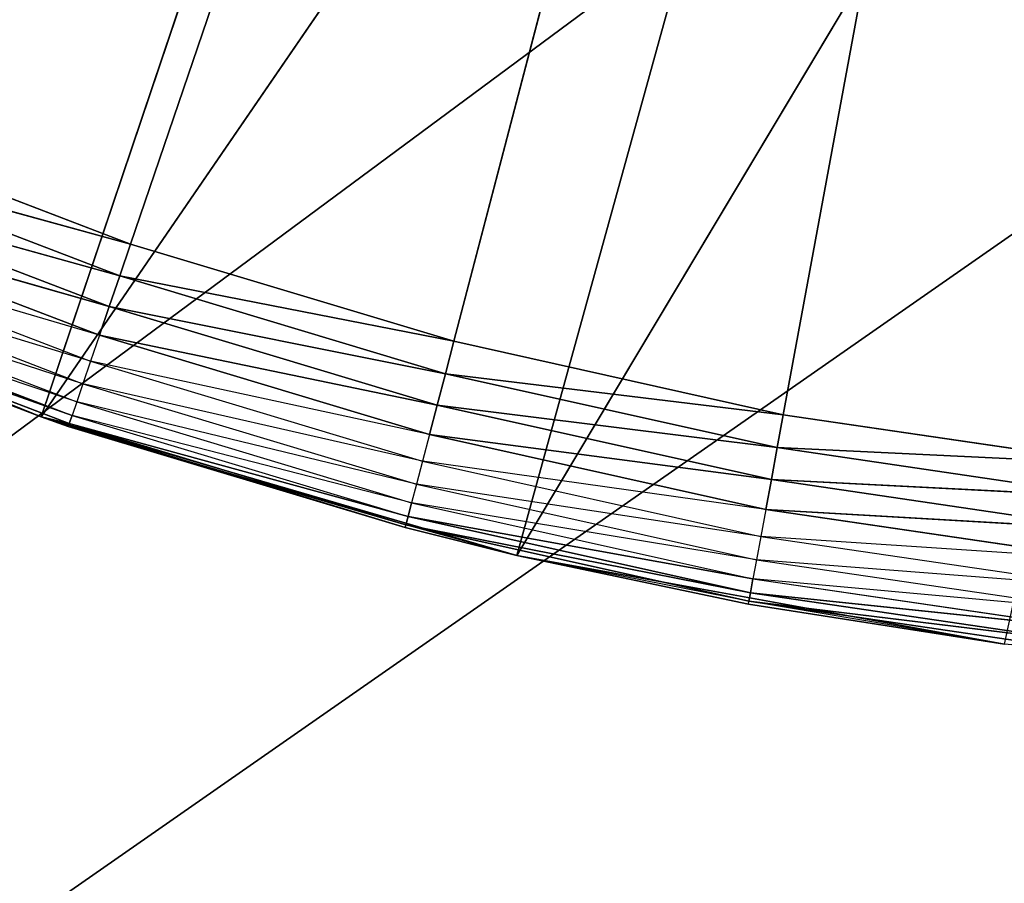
# Model space of a CAD drawing. Header units: centimetres. Extents: x 0.1 to 22.3, y 0.1 to 22.3.
# Tile 53 of 256: x 1.521 to 1.6232, y 1.1451 to 1.2348. Entities that reach past the tile are written whole.
import ezdxf

# ---------------------------------------------------------------- set-up
doc = ezdxf.new("R2010")
doc.units = ezdxf.units.CM
doc.header["$LTSCALE"] = 2.54
doc.layers.get('0').update_dxf_attribs({"true_color": 0xff5454})

# ---------------------------------------------------------------- blocks, each defined once
blk = doc.blocks.new('Kosz na _mieci DELLA.STL')
at = {"color": 0}
for p, q in [((0.33747, 0.3158, 47.35), (3.46383, 2.63099, 47.35)), ((0.33747, 0.3158, 47.35), (3.46383, 2.63099, 47.35)), ((3.46383, 2.63099, 47.25), (0.33747, 0.3158, 47.25)), ((3.46383, 2.63099, 47.25), (0.33747, 0.3158, 47.25)), ((3.63747, 2.6158, 47.35), (0.33747, 0.3158, 47.35)), ((3.63747, 2.6158, 47.35), (0.33747, 0.3158, 47.35)), ((3.63747, 2.6158, 47.25), (0.33747, 0.3158, 47.25)), ((3.63747, 2.6158, 47.25), (0.33747, 0.3158, 47.25)), ((1.53249, 1.21151, 15.55), (1.68747, 1.6658, 15.55)), ((1.53249, 1.21151, 15.55), (1.68747, 1.6658, 15.55)), ((1.68747, 1.6658, 15.55), (1.56607, 1.20141, 15.55)), ((1.68747, 1.6658, 15.55), (1.56607, 1.20141, 15.55)), ((1.60029, 1.19379, 15.55), (1.68747, 1.6658, 15.55)), ((1.60029, 1.19379, 15.55), (1.68747, 1.6658, 15.55)), ((1.5232, 1.19356, 15.75), (1.57115, 1.3357, 15.75)), ((1.5232, 1.19356, 15.75), (1.57115, 1.3357, 15.75)), ((1.5232, 1.19356, 15.75), (1.6126, 1.3239, 15.75)), ((1.5232, 1.19356, 15.75), (1.6126, 1.3239, 15.75)), ((1.57263, 1.17917, 15.75), (1.6126, 1.3239, 15.75)), ((1.57263, 1.17917, 15.75), (1.6126, 1.3239, 15.75)), ((1.57263, 1.17917, 15.75), (1.65518, 1.31729, 15.75)), ((1.57263, 1.17917, 15.75), (1.65518, 1.31729, 15.75)), ((1.53249, 1.21151, 15.55), (1.49974, 1.22403, 15.55)), ((1.53249, 1.21151, 15.55), (1.49974, 1.22403, 15.55)), ((1.49839, 1.22084, 15.5503), (1.53137, 1.20822, 15.5503)), ((1.53249, 1.21151, 15.55), (1.49839, 1.22084, 15.5503)), ((1.53249, 1.21151, 15.55), (1.49839, 1.22084, 15.5503)), ((1.49839, 1.22084, 15.5503), (1.53137, 1.20822, 15.5503)), ((1.49707, 1.21774, 15.55121), (1.53028, 1.20504, 15.55121)), ((1.53137, 1.20822, 15.5503), (1.49707, 1.21774, 15.55121)), ((1.53137, 1.20822, 15.5503), (1.49707, 1.21774, 15.55121)), ((1.49707, 1.21774, 15.55121), (1.53028, 1.20504, 15.55121)), ((1.53028, 1.20504, 15.55121), (1.49583, 1.21483, 15.55268)), ((1.53028, 1.20504, 15.55121), (1.49583, 1.21483, 15.55268)), ((1.49583, 1.21483, 15.55268), (1.52926, 1.20205, 15.55268)), ((1.5232, 1.19356, 15.75), (1.47552, 1.21295, 15.75)), ((1.5232, 1.19356, 15.75), (1.47552, 1.21295, 15.75)), ((1.49472, 1.2122, 15.55468), (1.52834, 1.19934, 15.55468)), ((1.52926, 1.20205, 15.55268), (1.49472, 1.2122, 15.55468)), ((1.53249, 1.21151, 15.55), (1.53137, 1.20822, 15.5503)), ((1.53249, 1.21151, 15.55), (1.53137, 1.20822, 15.5503)), ((1.56607, 1.20141, 15.55), (1.53249, 1.21151, 15.55)), ((1.56607, 1.20141, 15.55), (1.53249, 1.21151, 15.55)), ((1.49375, 1.20993, 15.55714), (1.52755, 1.19701, 15.55714)), ((1.52834, 1.19934, 15.55468), (1.49375, 1.20993, 15.55714)), ((1.49297, 1.20809, 15.56), (1.5269, 1.19512, 15.56)), ((1.52755, 1.19701, 15.55714), (1.49297, 1.20809, 15.56)), ((1.53137, 1.20822, 15.5503), (1.53028, 1.20504, 15.55121)), ((1.53137, 1.20822, 15.5503), (1.53028, 1.20504, 15.55121)), ((1.53137, 1.20822, 15.5503), (1.56519, 1.19805, 15.5503)), ((1.56607, 1.20141, 15.55), (1.53137, 1.20822, 15.5503)), ((1.56607, 1.20141, 15.55), (1.53137, 1.20822, 15.5503)), ((1.53137, 1.20822, 15.5503), (1.56519, 1.19805, 15.5503)), ((1.5269, 1.19512, 15.56), (1.49239, 1.20674, 15.56316)), ((1.49239, 1.20674, 15.56316), (1.52642, 1.19372, 15.56316)), ((1.5232, 1.19356, 15.57), (1.49204, 1.20591, 15.56653)), ((1.49204, 1.20591, 15.56653), (1.52613, 1.19287, 15.56653)), ((1.52642, 1.19372, 15.56316), (1.49204, 1.20591, 15.56653)), ((1.52642, 1.19372, 15.56316), (1.49204, 1.20591, 15.56653)), ((1.49204, 1.20591, 15.56653), (1.52613, 1.19287, 15.56653)), ((1.5232, 1.19356, 15.75), (1.49192, 1.20563, 15.57)), ((1.49192, 1.20563, 15.57), (1.5232, 1.19356, 15.57)), ((1.5232, 1.19356, 15.75), (1.49192, 1.20563, 15.57)), ((1.53028, 1.20504, 15.55121), (1.52926, 1.20205, 15.55268)), ((1.53028, 1.20504, 15.55121), (1.52926, 1.20205, 15.55268)), ((1.53028, 1.20504, 15.55121), (1.56434, 1.19479, 15.55121)), ((1.56519, 1.19805, 15.5503), (1.53028, 1.20504, 15.55121)), ((1.56519, 1.19805, 15.5503), (1.53028, 1.20504, 15.55121)), ((1.53028, 1.20504, 15.55121), (1.56434, 1.19479, 15.55121)), ((1.52926, 1.20205, 15.55268), (1.52834, 1.19934, 15.55468)), ((1.56434, 1.19479, 15.55121), (1.52926, 1.20205, 15.55268)), ((1.56434, 1.19479, 15.55121), (1.52926, 1.20205, 15.55268)), ((1.52926, 1.20205, 15.55268), (1.56354, 1.19173, 15.55268)), ((1.56607, 1.20141, 15.55), (1.56519, 1.19805, 15.5503)), ((1.56607, 1.20141, 15.55), (1.56519, 1.19805, 15.5503)), ((1.60029, 1.19379, 15.55), (1.56607, 1.20141, 15.55)), ((1.60029, 1.19379, 15.55), (1.56607, 1.20141, 15.55)), ((1.52834, 1.19934, 15.55468), (1.52755, 1.19701, 15.55714)), ((1.52834, 1.19934, 15.55468), (1.56281, 1.18897, 15.55468)), ((1.56354, 1.19173, 15.55268), (1.52834, 1.19934, 15.55468)), ((1.56519, 1.19805, 15.5503), (1.56434, 1.19479, 15.55121)), ((1.56519, 1.19805, 15.5503), (1.56434, 1.19479, 15.55121)), ((1.56519, 1.19805, 15.5503), (1.59966, 1.19037, 15.5503)), ((1.60029, 1.19379, 15.55), (1.56519, 1.19805, 15.5503)), ((1.60029, 1.19379, 15.55), (1.56519, 1.19805, 15.5503)), ((1.56519, 1.19805, 15.5503), (1.59966, 1.19037, 15.5503)), ((1.52755, 1.19701, 15.55714), (1.5269, 1.19512, 15.56)), ((1.52755, 1.19701, 15.55714), (1.56219, 1.18659, 15.55714)), ((1.56281, 1.18897, 15.55468), (1.52755, 1.19701, 15.55714)), ((1.5269, 1.19512, 15.56), (1.52642, 1.19372, 15.56316)), ((1.5269, 1.19512, 15.56), (1.56169, 1.18465, 15.56)), ((1.56219, 1.18659, 15.55714), (1.5269, 1.19512, 15.56)), ((1.56434, 1.19479, 15.55121), (1.56354, 1.19173, 15.55268)), ((1.56434, 1.19479, 15.55121), (1.56354, 1.19173, 15.55268)), ((1.56434, 1.19479, 15.55121), (1.59905, 1.18706, 15.55121)), ((1.59966, 1.19037, 15.5503), (1.56434, 1.19479, 15.55121)), ((1.59966, 1.19037, 15.5503), (1.56434, 1.19479, 15.55121)), ((1.56434, 1.19479, 15.55121), (1.59905, 1.18706, 15.55121)), ((1.5232, 1.19356, 15.57), (1.5232, 1.19356, 15.75)), ((1.5232, 1.19356, 15.57), (1.52603, 1.19258, 15.57)), ((1.52603, 1.19258, 15.57), (1.5232, 1.19356, 15.75)), ((1.5232, 1.19356, 15.57), (1.5232, 1.19356, 15.75)), ((1.52603, 1.19258, 15.57), (1.5232, 1.19356, 15.75)), ((1.56101, 1.18206, 15.57), (1.5232, 1.19356, 15.75)), ((1.56101, 1.18206, 15.57), (1.5232, 1.19356, 15.75)), ((1.57263, 1.17917, 15.75), (1.5232, 1.19356, 15.75)), ((1.57263, 1.17917, 15.75), (1.5232, 1.19356, 15.75)), ((1.5232, 1.19356, 15.57), (1.52613, 1.19287, 15.56653)), ((1.52642, 1.19372, 15.56316), (1.52613, 1.19287, 15.56653)), ((1.52642, 1.19372, 15.56316), (1.52613, 1.19287, 15.56653)), ((1.56169, 1.18465, 15.56), (1.52642, 1.19372, 15.56316)), ((1.52642, 1.19372, 15.56316), (1.56131, 1.18323, 15.56316)), ((1.60029, 1.19379, 15.55), (1.59966, 1.19037, 15.5503)), ((1.60029, 1.19379, 15.55), (1.59966, 1.19037, 15.5503)), ((1.63498, 1.18868, 15.55), (1.60029, 1.19379, 15.55)), ((1.63498, 1.18868, 15.55), (1.60029, 1.19379, 15.55)), ((1.52603, 1.19258, 15.57), (1.52613, 1.19287, 15.56653)), ((1.52603, 1.19258, 15.57), (1.56101, 1.18206, 15.57)), ((1.52603, 1.19258, 15.57), (1.56101, 1.18206, 15.57)), ((1.52603, 1.19258, 15.57), (1.56108, 1.18235, 15.56653)), ((1.52603, 1.19258, 15.57), (1.56108, 1.18235, 15.56653)), ((1.52613, 1.19287, 15.56653), (1.56108, 1.18235, 15.56653)), ((1.56131, 1.18323, 15.56316), (1.52613, 1.19287, 15.56653)), ((1.56131, 1.18323, 15.56316), (1.52613, 1.19287, 15.56653)), ((1.52613, 1.19287, 15.56653), (1.56108, 1.18235, 15.56653)), ((1.56354, 1.19173, 15.55268), (1.56281, 1.18897, 15.55468)), ((1.59905, 1.18706, 15.55121), (1.56354, 1.19173, 15.55268)), ((1.59905, 1.18706, 15.55121), (1.56354, 1.19173, 15.55268)), ((1.56354, 1.19173, 15.55268), (1.59847, 1.18395, 15.55268)), ((1.59966, 1.19037, 15.5503), (1.59905, 1.18706, 15.55121)), ((1.59966, 1.19037, 15.5503), (1.59905, 1.18706, 15.55121)), ((1.59966, 1.19037, 15.5503), (1.6346, 1.18523, 15.5503)), ((1.63498, 1.18868, 15.55), (1.59966, 1.19037, 15.5503)), ((1.63498, 1.18868, 15.55), (1.59966, 1.19037, 15.5503)), ((1.59966, 1.19037, 15.5503), (1.6346, 1.18523, 15.5503)), ((1.56281, 1.18897, 15.55468), (1.56219, 1.18659, 15.55714)), ((1.56281, 1.18897, 15.55468), (1.59795, 1.18114, 15.55468)), ((1.59847, 1.18395, 15.55268), (1.56281, 1.18897, 15.55468)), ((1.56219, 1.18659, 15.55714), (1.56169, 1.18465, 15.56)), ((1.56219, 1.18659, 15.55714), (1.59751, 1.17872, 15.55714)), ((1.59795, 1.18114, 15.55468), (1.56219, 1.18659, 15.55714)), ((1.59905, 1.18706, 15.55121), (1.59847, 1.18395, 15.55268)), ((1.59905, 1.18706, 15.55121), (1.59847, 1.18395, 15.55268)), ((1.59905, 1.18706, 15.55121), (1.63423, 1.18188, 15.55121)), ((1.6346, 1.18523, 15.5503), (1.59905, 1.18706, 15.55121)), ((1.6346, 1.18523, 15.5503), (1.59905, 1.18706, 15.55121)), ((1.59905, 1.18706, 15.55121), (1.63423, 1.18188, 15.55121)), ((1.56169, 1.18465, 15.56), (1.56131, 1.18323, 15.56316)), ((1.59751, 1.17872, 15.55714), (1.56169, 1.18465, 15.56)), ((1.56169, 1.18465, 15.56), (1.59714, 1.17675, 15.56)), ((1.56131, 1.18323, 15.56316), (1.56108, 1.18235, 15.56653)), ((1.56131, 1.18323, 15.56316), (1.56108, 1.18235, 15.56653)), ((1.56131, 1.18323, 15.56316), (1.59688, 1.1753, 15.56316)), ((1.59714, 1.17675, 15.56), (1.56131, 1.18323, 15.56316)), ((1.59714, 1.17675, 15.56), (1.56131, 1.18323, 15.56316)), ((1.56131, 1.18323, 15.56316), (1.59688, 1.1753, 15.56316)), ((1.59847, 1.18395, 15.55268), (1.59795, 1.18114, 15.55468)), ((1.63423, 1.18188, 15.55121), (1.59847, 1.18395, 15.55268)), ((1.63423, 1.18188, 15.55121), (1.59847, 1.18395, 15.55268)), ((1.59847, 1.18395, 15.55268), (1.63388, 1.17874, 15.55268)), ((1.56101, 1.18206, 15.57), (1.56108, 1.18235, 15.56653)), ((1.57263, 1.17917, 15.57), (1.56108, 1.18235, 15.56653)), ((1.56108, 1.18235, 15.56653), (1.59671, 1.17442, 15.56653)), ((1.59688, 1.1753, 15.56316), (1.56108, 1.18235, 15.56653)), ((1.59688, 1.1753, 15.56316), (1.56108, 1.18235, 15.56653)), ((1.56108, 1.18235, 15.56653), (1.59671, 1.17442, 15.56653)), ((1.56101, 1.18206, 15.57), (1.57263, 1.17917, 15.75)), ((1.56101, 1.18206, 15.57), (1.57263, 1.17917, 15.75)), ((1.56101, 1.18206, 15.57), (1.57263, 1.17917, 15.57)), ((1.59795, 1.18114, 15.55468), (1.59751, 1.17872, 15.55714)), ((1.59795, 1.18114, 15.55468), (1.63357, 1.1759, 15.55468)), ((1.63388, 1.17874, 15.55268), (1.59795, 1.18114, 15.55468)), ((1.62328, 1.16994, 15.75), (1.57263, 1.17917, 15.75)), ((1.57263, 1.17917, 15.75), (1.59666, 1.17412, 15.57)), ((1.57263, 1.17917, 15.75), (1.59666, 1.17412, 15.57)), ((1.57263, 1.17917, 15.75), (1.57263, 1.17917, 15.57)), ((1.57263, 1.17917, 15.57), (1.59666, 1.17412, 15.57)), ((1.57263, 1.17917, 15.75), (1.57263, 1.17917, 15.57)), ((1.62328, 1.16994, 15.75), (1.57263, 1.17917, 15.75)), ((1.59671, 1.17442, 15.56653), (1.57263, 1.17917, 15.57)), ((1.59751, 1.17872, 15.55714), (1.59714, 1.17675, 15.56)), ((1.59751, 1.17872, 15.55714), (1.6333, 1.17345, 15.55714)), ((1.63357, 1.1759, 15.55468), (1.59751, 1.17872, 15.55714)), ((1.59714, 1.17675, 15.56), (1.59688, 1.1753, 15.56316)), ((1.59714, 1.17675, 15.56), (1.59688, 1.1753, 15.56316)), ((1.6333, 1.17345, 15.55714), (1.59714, 1.17675, 15.56)), ((1.59714, 1.17675, 15.56), (1.63308, 1.17146, 15.56)), ((1.59688, 1.1753, 15.56316), (1.59671, 1.17442, 15.56653)), ((1.59688, 1.1753, 15.56316), (1.59671, 1.17442, 15.56653)), ((1.59688, 1.1753, 15.56316), (1.63292, 1.17, 15.56316)), ((1.63308, 1.17146, 15.56), (1.59688, 1.1753, 15.56316)), ((1.63308, 1.17146, 15.56), (1.59688, 1.1753, 15.56316)), ((1.59688, 1.1753, 15.56316), (1.63292, 1.17, 15.56316)), ((1.59666, 1.17412, 15.57), (1.59671, 1.17442, 15.56653)), ((1.62328, 1.16994, 15.75), (1.59666, 1.17412, 15.57)), ((1.59666, 1.17412, 15.57), (1.62328, 1.16994, 15.57)), ((1.62328, 1.16994, 15.75), (1.59666, 1.17412, 15.57)), ((1.62328, 1.16994, 15.57), (1.59671, 1.17442, 15.56653)), ((1.59671, 1.17442, 15.56653), (1.63282, 1.1691, 15.56653)), ((1.63292, 1.17, 15.56316), (1.59671, 1.17442, 15.56653)), ((1.63292, 1.17, 15.56316), (1.59671, 1.17442, 15.56653)), ((1.59671, 1.17442, 15.56653), (1.63282, 1.1691, 15.56653))]:
    blk.add_line(p, q, dxfattribs=at)
mesh = blk.add_polyface(dxfattribs=at)
corners = [(2.63747, 3.6158, 47.35), (0.33747, 22.1158, 47.35), (0.33747, 0.3158, 47.35)]
mesh.append_faces([[corners[k] for k in face] for face in [(0, 1, 2)]], dxfattribs={"color": 0})
mesh = blk.add_polyface(dxfattribs=at)
corners = [(2.63747, 18.8158, 47.25), (0.33747, 0.3158, 47.25), (0.33747, 22.1158, 47.25)]
mesh.append_faces([[corners[k] for k in face] for face in [(0, 1, 2)]], dxfattribs={"color": 0})
mesh = blk.add_polyface(dxfattribs=at)
corners = [(21.83747, 0.6158, 15.75), (0.63747, 0.6158, 15.75), (21.83747, 21.8158, 15.75)]
mesh.append_faces([[corners[k] for k in face] for face in [(0, 1, 2)]], dxfattribs={"color": 0})
mesh = blk.add_polyface(dxfattribs=at)
corners = [(21.83747, 21.8158, 15.75), (0.63747, 0.6158, 15.75), (0.63747, 21.8158, 15.75)]
mesh.append_faces([[corners[k] for k in face] for face in [(0, 1, 2)]], dxfattribs={"color": 0})
mesh = blk.add_polyface(dxfattribs=at)
corners = [(21.83747, 0.6158, 15.95), (0.63747, 21.8158, 15.95), (0.63747, 0.6158, 15.95)]
mesh.append_faces([[corners[k] for k in face] for face in [(0, 1, 2)]], dxfattribs={"color": 0})
mesh = blk.add_polyface(dxfattribs=at)
corners = [(21.83747, 21.8158, 15.95), (0.63747, 21.8158, 15.95), (21.83747, 0.6158, 15.95)]
mesh.append_faces([[corners[k] for k in face] for face in [(0, 1, 2)]], dxfattribs={"color": 0})
mesh = blk.add_polyface(dxfattribs=at)
corners = [(2.63747, 3.6158, 47.25), (0.33747, 0.3158, 47.25), (2.63747, 18.8158, 47.25)]
mesh.append_faces([[corners[k] for k in face] for face in [(0, 1, 2)]], dxfattribs={"color": 0})
mesh = blk.add_polyface(dxfattribs=at)
corners = [(2.65267, 3.44215, 47.35), (2.63747, 3.6158, 47.35), (0.33747, 0.3158, 47.35)]
mesh.append_faces([[corners[k] for k in face] for face in [(0, 1, 2)]], dxfattribs={"color": 0})
mesh = blk.add_polyface(dxfattribs=at)
corners = [(2.65267, 3.44215, 47.25), (0.33747, 0.3158, 47.25), (2.63747, 3.6158, 47.25)]
mesh.append_faces([[corners[k] for k in face] for face in [(0, 1, 2)]], dxfattribs={"color": 0})
mesh = blk.add_polyface(dxfattribs=at)
corners = [(2.69778, 3.27378, 47.35), (2.65267, 3.44215, 47.35), (0.33747, 0.3158, 47.35)]
mesh.append_faces([[corners[k] for k in face] for face in [(0, 1, 2)]], dxfattribs={"color": 0})
mesh = blk.add_polyface(dxfattribs=at)
corners = [(2.69778, 3.27378, 47.25), (0.33747, 0.3158, 47.25), (2.65267, 3.44215, 47.25)]
mesh.append_faces([[corners[k] for k in face] for face in [(0, 1, 2)]], dxfattribs={"color": 0})
mesh = blk.add_polyface(dxfattribs=at)
corners = [(2.77145, 3.1158, 47.35), (2.69778, 3.27378, 47.35), (0.33747, 0.3158, 47.35)]
mesh.append_faces([[corners[k] for k in face] for face in [(0, 1, 2)]], dxfattribs={"color": 0})
mesh = blk.add_polyface(dxfattribs=at)
corners = [(2.77145, 3.1158, 47.25), (0.33747, 0.3158, 47.25), (2.69778, 3.27378, 47.25)]
mesh.append_faces([[corners[k] for k in face] for face in [(0, 1, 2)]], dxfattribs={"color": 0})
mesh = blk.add_polyface(dxfattribs=at)
corners = [(2.87143, 2.97301, 47.35), (2.77145, 3.1158, 47.35), (0.33747, 0.3158, 47.35)]
mesh.append_faces([[corners[k] for k in face] for face in [(0, 1, 2)]], dxfattribs={"color": 0})
mesh = blk.add_polyface(dxfattribs=at)
corners = [(2.87143, 2.97301, 47.25), (0.33747, 0.3158, 47.25), (2.77145, 3.1158, 47.25)]
mesh.append_faces([[corners[k] for k in face] for face in [(0, 1, 2)]], dxfattribs={"color": 0})
mesh = blk.add_polyface(dxfattribs=at)
corners = [(2.99469, 2.84976, 47.35), (2.87143, 2.97301, 47.35), (0.33747, 0.3158, 47.35)]
mesh.append_faces([[corners[k] for k in face] for face in [(0, 1, 2)]], dxfattribs={"color": 0})
mesh = blk.add_polyface(dxfattribs=at)
corners = [(2.99469, 2.84976, 47.25), (0.33747, 0.3158, 47.25), (2.87143, 2.97301, 47.25)]
mesh.append_faces([[corners[k] for k in face] for face in [(0, 1, 2)]], dxfattribs={"color": 0})
mesh = blk.add_polyface(dxfattribs=at)
corners = [(3.13747, 2.74978, 47.35), (2.99469, 2.84976, 47.35), (0.33747, 0.3158, 47.35)]
mesh.append_faces([[corners[k] for k in face] for face in [(0, 1, 2)]], dxfattribs={"color": 0})
mesh = blk.add_polyface(dxfattribs=at)
corners = [(3.13747, 2.74978, 47.25), (0.33747, 0.3158, 47.25), (2.99469, 2.84976, 47.25)]
mesh.append_faces([[corners[k] for k in face] for face in [(0, 1, 2)]], dxfattribs={"color": 0})
mesh = blk.add_polyface(dxfattribs=at)
corners = [(3.29545, 2.67611, 47.35), (3.13747, 2.74978, 47.35), (0.33747, 0.3158, 47.35)]
mesh.append_faces([[corners[k] for k in face] for face in [(0, 1, 2)]], dxfattribs={"color": 0})
mesh = blk.add_polyface(dxfattribs=at)
corners = [(3.29545, 2.67611, 47.25), (0.33747, 0.3158, 47.25), (3.13747, 2.74978, 47.25)]
mesh.append_faces([[corners[k] for k in face] for face in [(0, 1, 2)]], dxfattribs={"color": 0})
mesh = blk.add_polyface(dxfattribs=at)
corners = [(3.46383, 2.63099, 47.35), (3.29545, 2.67611, 47.35), (0.33747, 0.3158, 47.35)]
mesh.append_faces([[corners[k] for k in face] for face in [(0, 1, 2)]], dxfattribs={"color": 0})
mesh = blk.add_polyface(dxfattribs=at)
corners = [(3.46383, 2.63099, 47.25), (0.33747, 0.3158, 47.25), (3.29545, 2.67611, 47.25)]
mesh.append_faces([[corners[k] for k in face] for face in [(0, 1, 2)]], dxfattribs={"color": 0})
mesh = blk.add_polyface(dxfattribs=at)
corners = [(3.63747, 2.6158, 47.35), (3.46383, 2.63099, 47.35), (0.33747, 0.3158, 47.35)]
mesh.append_faces([[corners[k] for k in face] for face in [(0, 1, 2)]], dxfattribs={"color": 0})
mesh = blk.add_polyface(dxfattribs=at)
corners = [(3.63747, 2.6158, 47.25), (0.33747, 0.3158, 47.25), (3.46383, 2.63099, 47.25)]
mesh.append_faces([[corners[k] for k in face] for face in [(0, 1, 2)]], dxfattribs={"color": 0})
mesh = blk.add_polyface(dxfattribs=at)
corners = [(22.13747, 0.3158, 47.35), (18.83747, 2.6158, 47.35), (0.33747, 0.3158, 47.35)]
mesh.append_faces([[corners[k] for k in face] for face in [(0, 1, 2)]], dxfattribs={"color": 0})
mesh = blk.add_polyface(dxfattribs=at)
corners = [(18.83747, 2.6158, 47.35), (3.63747, 2.6158, 47.35), (0.33747, 0.3158, 47.35)]
mesh.append_faces([[corners[k] for k in face] for face in [(0, 1, 2)]], dxfattribs={"color": 0})
mesh = blk.add_polyface(dxfattribs=at)
corners = [(22.13747, 0.3158, 47.25), (0.33747, 0.3158, 47.25), (3.63747, 2.6158, 47.25)]
mesh.append_faces([[corners[k] for k in face] for face in [(0, 1, 2)]], dxfattribs={"color": 0})
mesh = blk.add_polyface(dxfattribs=at)
corners = [(1.68747, 1.6658, 15.55), (1.49974, 1.22403, 15.55), (1.468, 1.23892, 15.55)]
mesh.append_faces([[corners[k] for k in face] for face in [(0, 1, 2)]], dxfattribs={"color": 0})
mesh = blk.add_polyface(dxfattribs=at)
corners = [(1.68747, 1.6658, 15.55), (1.53249, 1.21151, 15.55), (1.49974, 1.22403, 15.55)]
mesh.append_faces([[corners[k] for k in face] for face in [(0, 1, 2)]], dxfattribs={"color": 0})
mesh = blk.add_polyface(dxfattribs=at)
corners = [(1.68747, 1.6658, 15.55), (1.56607, 1.20141, 15.55), (1.53249, 1.21151, 15.55)]
mesh.append_faces([[corners[k] for k in face] for face in [(0, 1, 2)]], dxfattribs={"color": 0})
mesh = blk.add_polyface(dxfattribs=at)
corners = [(1.68747, 1.6658, 15.55), (1.60029, 1.19379, 15.55), (1.56607, 1.20141, 15.55)]
mesh.append_faces([[corners[k] for k in face] for face in [(0, 1, 2)]], dxfattribs={"color": 0})
mesh = blk.add_polyface(dxfattribs=at)
corners = [(1.68747, 1.6658, 15.55), (1.63498, 1.18868, 15.55), (1.60029, 1.19379, 15.55)]
mesh.append_faces([[corners[k] for k in face] for face in [(0, 1, 2)]], dxfattribs={"color": 0})
mesh = blk.add_polyface(dxfattribs=at)
corners = [(1.53147, 1.35249, 15.75), (1.43008, 1.23714, 15.75), (1.47552, 1.21295, 15.75)]
mesh.append_faces([[corners[k] for k in face] for face in [(0, 1, 2)]], dxfattribs={"color": 0})
mesh = blk.add_polyface(dxfattribs=at)
corners = [(1.57115, 1.3357, 15.75), (1.53147, 1.35249, 15.75), (1.47552, 1.21295, 15.75)]
mesh.append_faces([[corners[k] for k in face] for face in [(0, 1, 2)]], dxfattribs={"color": 0})
mesh = blk.add_polyface(dxfattribs=at)
corners = [(1.57115, 1.3357, 15.75), (1.47552, 1.21295, 15.75), (1.5232, 1.19356, 15.75)]
mesh.append_faces([[corners[k] for k in face] for face in [(0, 1, 2)]], dxfattribs={"color": 0})
mesh = blk.add_polyface(dxfattribs=at)
corners = [(1.6126, 1.3239, 15.75), (1.57115, 1.3357, 15.75), (1.5232, 1.19356, 15.75)]
mesh.append_faces([[corners[k] for k in face] for face in [(0, 1, 2)]], dxfattribs={"color": 0})
mesh = blk.add_polyface(dxfattribs=at)
corners = [(1.6126, 1.3239, 15.75), (1.5232, 1.19356, 15.75), (1.57263, 1.17917, 15.75)]
mesh.append_faces([[corners[k] for k in face] for face in [(0, 1, 2)]], dxfattribs={"color": 0})
mesh = blk.add_polyface(dxfattribs=at)
corners = [(1.65518, 1.31729, 15.75), (1.6126, 1.3239, 15.75), (1.57263, 1.17917, 15.75)]
mesh.append_faces([[corners[k] for k in face] for face in [(0, 1, 2)]], dxfattribs={"color": 0})
mesh = blk.add_polyface(dxfattribs=at)
corners = [(1.65518, 1.31729, 15.75), (1.57263, 1.17917, 15.75), (1.62328, 1.16994, 15.75)]
mesh.append_faces([[corners[k] for k in face] for face in [(0, 1, 2)]], dxfattribs={"color": 0})
mesh = blk.add_polyface(dxfattribs=at)
corners = [(1.53249, 1.21151, 15.55), (1.49839, 1.22084, 15.5503), (1.49974, 1.22403, 15.55)]
mesh.append_faces([[corners[k] for k in face] for face in [(0, 1, 2)]], dxfattribs={"color": 0})
mesh = blk.add_polyface(dxfattribs=at)
corners = [(1.53137, 1.20822, 15.5503), (1.49707, 1.21774, 15.55121), (1.49839, 1.22084, 15.5503)]
mesh.append_faces([[corners[k] for k in face] for face in [(0, 1, 2)]], dxfattribs={"color": 0})
mesh = blk.add_polyface(dxfattribs=at)
corners = [(1.53249, 1.21151, 15.55), (1.53137, 1.20822, 15.5503), (1.49839, 1.22084, 15.5503)]
mesh.append_faces([[corners[k] for k in face] for face in [(0, 1, 2)]], dxfattribs={"color": 0})
mesh = blk.add_polyface(dxfattribs=at)
corners = [(1.53028, 1.20504, 15.55121), (1.49583, 1.21483, 15.55268), (1.49707, 1.21774, 15.55121)]
mesh.append_faces([[corners[k] for k in face] for face in [(0, 1, 2)]], dxfattribs={"color": 0})
mesh = blk.add_polyface(dxfattribs=at)
corners = [(1.53137, 1.20822, 15.5503), (1.53028, 1.20504, 15.55121), (1.49707, 1.21774, 15.55121)]
mesh.append_faces([[corners[k] for k in face] for face in [(0, 1, 2)]], dxfattribs={"color": 0})
mesh = blk.add_polyface(dxfattribs=at)
corners = [(1.53028, 1.20504, 15.55121), (1.52926, 1.20205, 15.55268), (1.49583, 1.21483, 15.55268)]
mesh.append_faces([[corners[k] for k in face] for face in [(0, 1, 2)]], dxfattribs={"color": 0})
mesh = blk.add_polyface(dxfattribs=at)
corners = [(1.47552, 1.21295, 15.75), (1.49192, 1.20563, 15.57), (1.5232, 1.19356, 15.75)]
mesh.append_faces([[corners[k] for k in face] for face in [(0, 1, 2)]], dxfattribs={"color": 0})
mesh = blk.add_polyface(dxfattribs=at)
corners = [(1.56607, 1.20141, 15.55), (1.53137, 1.20822, 15.5503), (1.53249, 1.21151, 15.55)]
mesh.append_faces([[corners[k] for k in face] for face in [(0, 1, 2)]], dxfattribs={"color": 0})
mesh = blk.add_polyface(dxfattribs=at)
corners = [(1.56519, 1.19805, 15.5503), (1.53028, 1.20504, 15.55121), (1.53137, 1.20822, 15.5503)]
mesh.append_faces([[corners[k] for k in face] for face in [(0, 1, 2)]], dxfattribs={"color": 0})
mesh = blk.add_polyface(dxfattribs=at)
corners = [(1.56607, 1.20141, 15.55), (1.56519, 1.19805, 15.5503), (1.53137, 1.20822, 15.5503)]
mesh.append_faces([[corners[k] for k in face] for face in [(0, 1, 2)]], dxfattribs={"color": 0})
mesh = blk.add_polyface(dxfattribs=at)
corners = [(1.49204, 1.20591, 15.56653), (1.49239, 1.20674, 15.56316), (1.52642, 1.19372, 15.56316)]
mesh.append_faces([[corners[k] for k in face] for face in [(0, 1, 2)]], dxfattribs={"color": 0})
mesh = blk.add_polyface(dxfattribs=at)
corners = [(1.5232, 1.19356, 15.57), (1.49204, 1.20591, 15.56653), (1.52613, 1.19287, 15.56653)]
mesh.append_faces([[corners[k] for k in face] for face in [(0, 1, 2)]], dxfattribs={"color": 0})
mesh = blk.add_polyface(dxfattribs=at)
corners = [(1.49204, 1.20591, 15.56653), (1.52642, 1.19372, 15.56316), (1.52613, 1.19287, 15.56653)]
mesh.append_faces([[corners[k] for k in face] for face in [(0, 1, 2)]], dxfattribs={"color": 0})
mesh = blk.add_polyface(dxfattribs=at)
corners = [(1.5232, 1.19356, 15.75), (1.49192, 1.20563, 15.57), (1.5232, 1.19356, 15.57)]
mesh.append_faces([[corners[k] for k in face] for face in [(0, 1, 2)]], dxfattribs={"color": 0})
mesh = blk.add_polyface(dxfattribs=at)
corners = [(1.56434, 1.19479, 15.55121), (1.52926, 1.20205, 15.55268), (1.53028, 1.20504, 15.55121)]
mesh.append_faces([[corners[k] for k in face] for face in [(0, 1, 2)]], dxfattribs={"color": 0})
mesh = blk.add_polyface(dxfattribs=at)
corners = [(1.56519, 1.19805, 15.5503), (1.56434, 1.19479, 15.55121), (1.53028, 1.20504, 15.55121)]
mesh.append_faces([[corners[k] for k in face] for face in [(0, 1, 2)]], dxfattribs={"color": 0})
mesh = blk.add_polyface(dxfattribs=at)
corners = [(1.56434, 1.19479, 15.55121), (1.56354, 1.19173, 15.55268), (1.52926, 1.20205, 15.55268)]
mesh.append_faces([[corners[k] for k in face] for face in [(0, 1, 2)]], dxfattribs={"color": 0})
mesh = blk.add_polyface(dxfattribs=at)
corners = [(1.60029, 1.19379, 15.55), (1.56519, 1.19805, 15.5503), (1.56607, 1.20141, 15.55)]
mesh.append_faces([[corners[k] for k in face] for face in [(0, 1, 2)]], dxfattribs={"color": 0})
mesh = blk.add_polyface(dxfattribs=at)
corners = [(1.59966, 1.19037, 15.5503), (1.56434, 1.19479, 15.55121), (1.56519, 1.19805, 15.5503)]
mesh.append_faces([[corners[k] for k in face] for face in [(0, 1, 2)]], dxfattribs={"color": 0})
mesh = blk.add_polyface(dxfattribs=at)
corners = [(1.60029, 1.19379, 15.55), (1.59966, 1.19037, 15.5503), (1.56519, 1.19805, 15.5503)]
mesh.append_faces([[corners[k] for k in face] for face in [(0, 1, 2)]], dxfattribs={"color": 0})
mesh = blk.add_polyface(dxfattribs=at)
corners = [(1.59905, 1.18706, 15.55121), (1.56354, 1.19173, 15.55268), (1.56434, 1.19479, 15.55121)]
mesh.append_faces([[corners[k] for k in face] for face in [(0, 1, 2)]], dxfattribs={"color": 0})
mesh = blk.add_polyface(dxfattribs=at)
corners = [(1.59966, 1.19037, 15.5503), (1.59905, 1.18706, 15.55121), (1.56434, 1.19479, 15.55121)]
mesh.append_faces([[corners[k] for k in face] for face in [(0, 1, 2)]], dxfattribs={"color": 0})
mesh = blk.add_polyface(dxfattribs=at)
corners = [(1.5232, 1.19356, 15.75), (1.5232, 1.19356, 15.57), (1.52603, 1.19258, 15.57)]
mesh.append_faces([[corners[k] for k in face] for face in [(0, 1, 2)]], dxfattribs={"color": 0})
mesh = blk.add_polyface(dxfattribs=at)
corners = [(1.5232, 1.19356, 15.75), (1.52603, 1.19258, 15.57), (1.56101, 1.18206, 15.57)]
mesh.append_faces([[corners[k] for k in face] for face in [(0, 1, 2)]], dxfattribs={"color": 0})
mesh = blk.add_polyface(dxfattribs=at)
corners = [(1.5232, 1.19356, 15.75), (1.56101, 1.18206, 15.57), (1.57263, 1.17917, 15.75)]
mesh.append_faces([[corners[k] for k in face] for face in [(0, 1, 2)]], dxfattribs={"color": 0})
mesh = blk.add_polyface(dxfattribs=at)
corners = [(1.52613, 1.19287, 15.56653), (1.52642, 1.19372, 15.56316), (1.56131, 1.18323, 15.56316)]
mesh.append_faces([[corners[k] for k in face] for face in [(0, 1, 2)]], dxfattribs={"color": 0})
mesh = blk.add_polyface(dxfattribs=at)
corners = [(1.63498, 1.18868, 15.55), (1.59966, 1.19037, 15.5503), (1.60029, 1.19379, 15.55)]
mesh.append_faces([[corners[k] for k in face] for face in [(0, 1, 2)]], dxfattribs={"color": 0})
mesh = blk.add_polyface(dxfattribs=at)
corners = [(1.52603, 1.19258, 15.57), (1.52613, 1.19287, 15.56653), (1.56108, 1.18235, 15.56653)]
mesh.append_faces([[corners[k] for k in face] for face in [(0, 1, 2)]], dxfattribs={"color": 0})
mesh = blk.add_polyface(dxfattribs=at)
corners = [(1.52603, 1.19258, 15.57), (1.56108, 1.18235, 15.56653), (1.56101, 1.18206, 15.57)]
mesh.append_faces([[corners[k] for k in face] for face in [(0, 1, 2)]], dxfattribs={"color": 0})
mesh = blk.add_polyface(dxfattribs=at)
corners = [(1.52613, 1.19287, 15.56653), (1.56131, 1.18323, 15.56316), (1.56108, 1.18235, 15.56653)]
mesh.append_faces([[corners[k] for k in face] for face in [(0, 1, 2)]], dxfattribs={"color": 0})
mesh = blk.add_polyface(dxfattribs=at)
corners = [(1.59905, 1.18706, 15.55121), (1.59847, 1.18395, 15.55268), (1.56354, 1.19173, 15.55268)]
mesh.append_faces([[corners[k] for k in face] for face in [(0, 1, 2)]], dxfattribs={"color": 0})
mesh = blk.add_polyface(dxfattribs=at)
corners = [(1.6346, 1.18523, 15.5503), (1.59905, 1.18706, 15.55121), (1.59966, 1.19037, 15.5503)]
mesh.append_faces([[corners[k] for k in face] for face in [(0, 1, 2)]], dxfattribs={"color": 0})
mesh = blk.add_polyface(dxfattribs=at)
corners = [(1.63498, 1.18868, 15.55), (1.6346, 1.18523, 15.5503), (1.59966, 1.19037, 15.5503)]
mesh.append_faces([[corners[k] for k in face] for face in [(0, 1, 2)]], dxfattribs={"color": 0})
mesh = blk.add_polyface(dxfattribs=at)
corners = [(1.63423, 1.18188, 15.55121), (1.59847, 1.18395, 15.55268), (1.59905, 1.18706, 15.55121)]
mesh.append_faces([[corners[k] for k in face] for face in [(0, 1, 2)]], dxfattribs={"color": 0})
mesh = blk.add_polyface(dxfattribs=at)
corners = [(1.6346, 1.18523, 15.5503), (1.63423, 1.18188, 15.55121), (1.59905, 1.18706, 15.55121)]
mesh.append_faces([[corners[k] for k in face] for face in [(0, 1, 2)]], dxfattribs={"color": 0})
mesh = blk.add_polyface(dxfattribs=at)
corners = [(1.56131, 1.18323, 15.56316), (1.56169, 1.18465, 15.56), (1.59714, 1.17675, 15.56)]
mesh.append_faces([[corners[k] for k in face] for face in [(0, 1, 2)]], dxfattribs={"color": 0})
mesh = blk.add_polyface(dxfattribs=at)
corners = [(1.56108, 1.18235, 15.56653), (1.56131, 1.18323, 15.56316), (1.59688, 1.1753, 15.56316)]
mesh.append_faces([[corners[k] for k in face] for face in [(0, 1, 2)]], dxfattribs={"color": 0})
mesh = blk.add_polyface(dxfattribs=at)
corners = [(1.56131, 1.18323, 15.56316), (1.59714, 1.17675, 15.56), (1.59688, 1.1753, 15.56316)]
mesh.append_faces([[corners[k] for k in face] for face in [(0, 1, 2)]], dxfattribs={"color": 0})
mesh = blk.add_polyface(dxfattribs=at)
corners = [(1.63423, 1.18188, 15.55121), (1.63388, 1.17874, 15.55268), (1.59847, 1.18395, 15.55268)]
mesh.append_faces([[corners[k] for k in face] for face in [(0, 1, 2)]], dxfattribs={"color": 0})
mesh = blk.add_polyface(dxfattribs=at)
corners = [(1.57263, 1.17917, 15.57), (1.56108, 1.18235, 15.56653), (1.59671, 1.17442, 15.56653)]
mesh.append_faces([[corners[k] for k in face] for face in [(0, 1, 2)]], dxfattribs={"color": 0})
mesh = blk.add_polyface(dxfattribs=at)
corners = [(1.56108, 1.18235, 15.56653), (1.59688, 1.1753, 15.56316), (1.59671, 1.17442, 15.56653)]
mesh.append_faces([[corners[k] for k in face] for face in [(0, 1, 2)]], dxfattribs={"color": 0})
mesh = blk.add_polyface(dxfattribs=at)
corners = [(1.57263, 1.17917, 15.75), (1.56101, 1.18206, 15.57), (1.57263, 1.17917, 15.57)]
mesh.append_faces([[corners[k] for k in face] for face in [(0, 1, 2)]], dxfattribs={"color": 0})
mesh = blk.add_polyface(dxfattribs=at)
corners = [(1.57263, 1.17917, 15.75), (1.59666, 1.17412, 15.57), (1.62328, 1.16994, 15.75)]
mesh.append_faces([[corners[k] for k in face] for face in [(0, 1, 2)]], dxfattribs={"color": 0})
mesh = blk.add_polyface(dxfattribs=at)
corners = [(1.57263, 1.17917, 15.75), (1.57263, 1.17917, 15.57), (1.59666, 1.17412, 15.57)]
mesh.append_faces([[corners[k] for k in face] for face in [(0, 1, 2)]], dxfattribs={"color": 0})
mesh = blk.add_polyface(dxfattribs=at)
corners = [(1.59688, 1.1753, 15.56316), (1.59714, 1.17675, 15.56), (1.63308, 1.17146, 15.56)]
mesh.append_faces([[corners[k] for k in face] for face in [(0, 1, 2)]], dxfattribs={"color": 0})
mesh = blk.add_polyface(dxfattribs=at)
corners = [(1.59671, 1.17442, 15.56653), (1.59688, 1.1753, 15.56316), (1.63292, 1.17, 15.56316)]
mesh.append_faces([[corners[k] for k in face] for face in [(0, 1, 2)]], dxfattribs={"color": 0})
mesh = blk.add_polyface(dxfattribs=at)
corners = [(1.59688, 1.1753, 15.56316), (1.63308, 1.17146, 15.56), (1.63292, 1.17, 15.56316)]
mesh.append_faces([[corners[k] for k in face] for face in [(0, 1, 2)]], dxfattribs={"color": 0})
mesh = blk.add_polyface(dxfattribs=at)
corners = [(1.62328, 1.16994, 15.75), (1.59666, 1.17412, 15.57), (1.62328, 1.16994, 15.57)]
mesh.append_faces([[corners[k] for k in face] for face in [(0, 1, 2)]], dxfattribs={"color": 0})
mesh = blk.add_polyface(dxfattribs=at)
corners = [(1.62328, 1.16994, 15.57), (1.59671, 1.17442, 15.56653), (1.63282, 1.1691, 15.56653)]
mesh.append_faces([[corners[k] for k in face] for face in [(0, 1, 2)]], dxfattribs={"color": 0})
mesh = blk.add_polyface(dxfattribs=at)
corners = [(1.59671, 1.17442, 15.56653), (1.63292, 1.17, 15.56316), (1.63282, 1.1691, 15.56653)]
mesh.append_faces([[corners[k] for k in face] for face in [(0, 1, 2)]], dxfattribs={"color": 0})

msp = doc.modelspace()

# ---------------------------------------------------------------- block references
at = {"color": 0}
msp.add_blockref('Kosz na _mieci DELLA.STL', (0, 0), dxfattribs=at)

doc.saveas('drawing.dxf')
